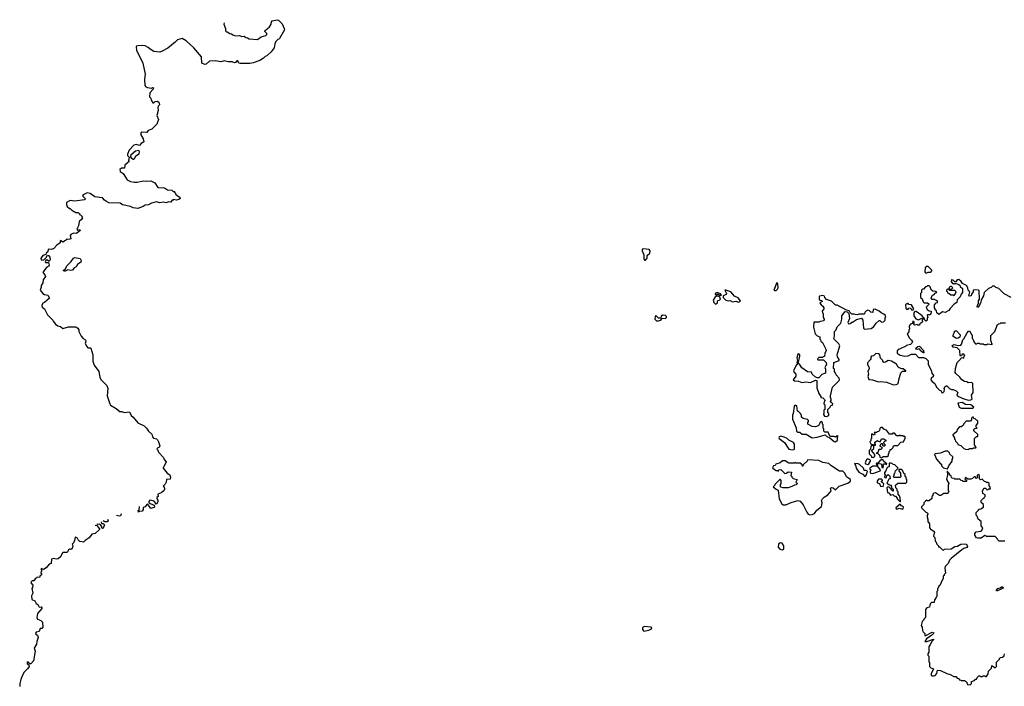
# Model space of a CAD drawing. Extents: x 2029826 to 2248070, y 228728 to 402406.
# Tile 97 of 256: x 2054529 to 2066748, y 325930 to 334202. Entities that reach past the tile are written whole.
import ezdxf

# ---------------------------------------------------------------- set-up
doc = ezdxf.new("R2010")
doc.units = 0

msp = doc.modelspace()

# ---------------------------------------------------------------- linework, layer by layer
at = {"layer": '0CON10XD'}
for points in [[(2057067, 334162), (2057063, 334145), (2057082, 334095), (2057083, 334063), (2057095, 334050), (2057105, 334050), (2057135, 334030), (2057157, 334027), (2057173, 334013), (2057205, 334002), (2057255, 334007), (2057285, 333992), (2057315, 334000), (2057335, 333980), (2057355, 333978), (2057375, 333963), (2057482, 333958), (2057525, 333990), (2057582, 334008), (2057595, 334020), (2057595, 334030), (2057570, 334055), (2057570, 334065), (2057628, 334112), (2057648, 334145), (2057653, 334177), (2057661, 334189), (2057725, 334202), (2057740, 334195), (2057785, 334150), (2057812, 334095), (2057814, 334075), (2057755, 333970), (2057745, 333960), (2057732, 333958), (2057707, 333933), (2057695, 333902), (2057686, 333855), (2057649, 333805), (2057595, 333754), (2057574, 333746), (2057556, 333724), (2057510, 333695), (2057425, 333667), (2057385, 333660), (2057265, 333658), (2057250, 333665), (2057235, 333690), (2057225, 333692), (2057208, 333672), (2057195, 333669), (2057165, 333681), (2057115, 333679), (2057065, 333694), (2057025, 333679), (2056955, 333690), (2056885, 333688), (2056845, 333650), (2056825, 333648), (2056790, 333665), (2056785, 333742), (2056691, 333855), (2056595, 333941), (2056545, 333969), (2056486, 333954), (2056457, 333923), (2056369, 333851), (2056299, 333811), (2056270, 333800), (2056195, 333806), (2056147, 333837), (2056125, 333858), (2056085, 333878), (2056055, 333883), (2055995, 333880), (2055977, 333873), (2055973, 333865), (2055979, 333825), (2056059, 333665), (2056086, 333525), (2056078, 333465), (2056082, 333385), (2056095, 333370), (2056113, 333363), (2056165, 333352), (2056175, 333360), (2056188, 333358), (2056185, 333340), (2056142, 333295), (2056140, 333245), (2056158, 333228), (2056160, 333205), (2056182, 333172), (2056195, 333170), (2056212, 333188), (2056235, 333192), (2056255, 333180), (2056260, 333165), (2056262, 333145), (2056250, 333135), (2056242, 333115), (2056248, 333075), (2056232, 333015), (2056252, 332965), (2056230, 332905), (2056170, 332845), (2056125, 332828), (2056105, 332803), (2056044, 332806), (2056031, 332799), (2056034, 332775), (2056060, 332725), (2056070, 332685), (2056035, 332668), (2056015, 332640), (2055975, 332654), (2055945, 332644), (2055889, 332585), (2055868, 332535), (2055868, 332518), (2055888, 332495), (2055880, 332455), (2055888, 332442), (2055832, 332398), (2055828, 332362), (2055791, 332359), (2055770, 332345), (2055777, 332317), (2055812, 332292), (2055862, 332215), (2055905, 332196), (2055948, 332188), (2055985, 332188), (2056065, 332204), (2056105, 332199), (2056155, 332203), (2056206, 332176), (2056245, 332122), (2056326, 332116), (2056365, 332092), (2056418, 332088), (2056432, 332072), (2056445, 332070), (2056455, 332060), (2056471, 332031), (2056515, 332000), (2056520, 331985), (2056505, 331970), (2056475, 331962), (2056435, 331970), (2056425, 331960), (2056415, 331960), (2056405, 331940), (2056375, 331942), (2056345, 331930), (2056315, 331938), (2056269, 331929), (2056225, 331942), (2056163, 331927), (2056126, 331904), (2056085, 331900), (2056062, 331885), (2055995, 331861), (2055935, 331867), (2055905, 331886), (2055805, 331906), (2055776, 331926), (2055635, 331928), (2055608, 331948), (2055582, 331962), (2055555, 331990), (2055460, 332005), (2055404, 332044), (2055365, 332053), (2055315, 332028), (2055308, 332015), (2055340, 331985), (2055340, 331975), (2055332, 331968), (2055215, 331952), (2055155, 331960), (2055110, 331935), (2055108, 331908), (2055120, 331885), (2055145, 331860), (2055155, 331860), (2055175, 331840), (2055225, 331810), (2055255, 331810), (2055270, 331795), (2055270, 331785), (2055285, 331780), (2055300, 331765), (2055300, 331755), (2055310, 331745), (2055296, 331724), (2055265, 331700), (2055260, 331645), (2055238, 331605), (2055245, 331592), (2055275, 331600), (2055280, 331585), (2055235, 331548), (2055195, 331552), (2055162, 331535), (2055157, 331525), (2055162, 331485), (2055153, 331477), (2055123, 331473), (2055115, 331480), (2055098, 331462), (2055065, 331442), (2055035, 331462), (2055030, 331455), (2055032, 331435), (2054988, 331405), (2054952, 331365), (2054925, 331352), (2054885, 331353), (2054873, 331317), (2054858, 331305), (2054853, 331287), (2054815, 331278), (2054808, 331262), (2054790, 331245), (2054790, 331235), (2054805, 331220), (2054829, 331221), (2054858, 331252), (2054875, 331280), (2054888, 331278), (2054902, 331255), (2054907, 331225), (2054895, 331200), (2054865, 331222), (2054853, 331217), (2054844, 331196), (2054848, 331188), (2054885, 331190), (2054893, 331155), (2054892, 331145), (2054865, 331130), (2054842, 331102), (2054814, 331065), (2054842, 331035), (2054847, 331017), (2054821, 330975), (2054816, 330935), (2054796, 330905), (2054797, 330885), (2054783, 330845), (2054815, 330804), (2054835, 330792), (2054878, 330785), (2054898, 330745), (2054838, 330692), (2054817, 330683), (2054803, 330655), (2054806, 330636), (2054838, 330615), (2054875, 330538), (2054940, 330475), (2054945, 330460), (2054974, 330424), (2055003, 330403), (2055037, 330397), (2055065, 330370), (2055135, 330392), (2055225, 330390), (2055252, 330375), (2055262, 330355), (2055262, 330335), (2055293, 330275), (2055317, 330247), (2055345, 330230), (2055348, 330215), (2055340, 330185), (2055360, 330145), (2055375, 330130), (2055405, 330130), (2055410, 330125), (2055437, 330045), (2055437, 329965), (2055453, 329915), (2055511, 329835), (2055524, 329765), (2055536, 329736), (2055610, 329665), (2055623, 329625), (2055613, 329535), (2055648, 329435), (2055657, 329417), (2055725, 329378), (2055750, 329355), (2055765, 329342), (2055795, 329342), (2055827, 329327), (2055890, 329335), (2055911, 329291), (2055939, 329269), (2055995, 329198), (2056075, 329162), (2056103, 329135), (2056127, 329097), (2056168, 329058), (2056178, 329025), (2056191, 329011), (2056225, 329000), (2056238, 328988), (2056252, 328965), (2056268, 328915), (2056258, 328892), (2056242, 328888), (2056230, 328875), (2056238, 328868), (2056250, 328835), (2056315, 328770), (2056323, 328743), (2056346, 328716), (2056318, 328652), (2056310, 328645), (2056310, 328635), (2056360, 328575), (2056392, 328555), (2056400, 328525), (2056395, 328502), (2056352, 328498), (2056348, 328465), (2056335, 328440), (2056310, 328415), (2056320, 328405), (2056327, 328375), (2056316, 328354), (2056285, 328330), (2056242, 328315), (2056248, 328285), (2056230, 328275), (2056230, 328255), (2056242, 328242), (2056242, 328225), (2056230, 328195), (2056222, 328192), (2056203, 328223), (2056185, 328233), (2056145, 328240), (2056130, 328225), (2056132, 328212), (2056147, 328197), (2056197, 328177), (2056200, 328155), (2056193, 328147), (2056158, 328138), (2056129, 328179), (2056115, 328190), (2056105, 328188), (2056085, 328158), (2056062, 328148), (2056062, 328125), (2056048, 328105), (2056015, 328100), (2056005, 328090), (2056000, 328110), (2056010, 328115), (2056017, 328160)], [(2055935, 332467), (2055919, 332479), (2055909, 332499), (2055911, 332529), (2055965, 332575), (2056005, 332582), (2056012, 332565), (2056008, 332532), (2055965, 332506), (2055945, 332468), (2055935, 332467)], [(2062295, 331218), (2062316, 331245), (2062314, 331276), (2062351, 331305), (2062354, 331335), (2062340, 331350), (2062265, 331361), (2062254, 331355), (2062252, 331335), (2062273, 331283), (2062275, 331240), (2062285, 331220), (2062295, 331218)], [(2055085, 331080), (2055072, 331085), (2055073, 331095), (2055098, 331112), (2055115, 331150), (2055169, 331201), (2055195, 331242), (2055215, 331250), (2055278, 331238), (2055291, 331215), (2055286, 331195), (2055247, 331163), (2055229, 331135), (2055202, 331118), (2055185, 331095), (2055165, 331088), (2055125, 331100), (2055095, 331083), (2055085, 331080)], [(2065785, 331060), (2065805, 331070), (2065835, 331070), (2065850, 331085), (2065850, 331095), (2065805, 331140), (2065780, 331140), (2065768, 331125), (2065760, 331075), (2065772, 331062), (2065785, 331060)], [(2063895, 330840), (2063915, 330842), (2063935, 330858), (2063942, 330875), (2063938, 330925), (2063925, 330940), (2063890, 330845), (2063895, 330840)], [(2066833, 330753), (2066745, 330800), (2066680, 330865), (2066645, 330880), (2066627, 330897), (2066603, 330897), (2066585, 330880), (2066552, 330868), (2066500, 330815), (2066493, 330797), (2066490, 330775), (2066460, 330725), (2066457, 330693), (2066440, 330665), (2066440, 330655), (2066432, 330648), (2066430, 330635), (2066415, 330630), (2066410, 330645), (2066427, 330683), (2066428, 330715), (2066440, 330735), (2066438, 330838), (2066427, 330847), (2066395, 330852), (2066363, 330847), (2066360, 330825), (2066340, 330795), (2066338, 330775), (2066315, 330770), (2066310, 330775), (2066320, 330825), (2066300, 330845), (2066297, 330875), (2066281, 330905), (2066230, 330930), (2066215, 330952), (2066185, 330978), (2066164, 330976), (2066145, 330950), (2066135, 330950), (2066115, 330970), (2066102, 330972), (2066095, 330980), (2066090, 330955), (2066105, 330930), (2066118, 330928), (2066125, 330920), (2066132, 330928), (2066145, 330930), (2066175, 330922), (2066195, 330910), (2066202, 330892), (2066228, 330865), (2066230, 330815), (2066212, 330798), (2066200, 330765), (2066162, 330728), (2066158, 330692), (2066127, 330673), (2066075, 330620), (2066060, 330595), (2066015, 330570), (2065983, 330577), (2065935, 330542), (2065913, 330563), (2065908, 330588), (2065892, 330602), (2065890, 330615), (2065880, 330625), (2065880, 330665), (2065902, 330688), (2065918, 330692), (2065920, 330715), (2065895, 330720), (2065885, 330730), (2065855, 330730), (2065840, 330745), (2065855, 330780), (2065865, 330790), (2065878, 330792), (2065892, 330808), (2065910, 330815), (2065895, 330830), (2065862, 330832), (2065842, 330852), (2065828, 330888), (2065815, 330900), (2065795, 330900), (2065788, 330892), (2065772, 330888), (2065745, 330860), (2065732, 330858), (2065720, 330845), (2065720, 330815), (2065710, 330805), (2065710, 330755), (2065728, 330738), (2065742, 330702), (2065755, 330690), (2065795, 330690), (2065810, 330675), (2065808, 330662), (2065780, 330635), (2065790, 330605), (2065815, 330590), (2065840, 330585), (2065835, 330550), (2065825, 330540), (2065795, 330540), (2065790, 330535), (2065795, 330520), (2065800, 330505), (2065793, 330497), (2065790, 330475), (2065775, 330460), (2065762, 330472), (2065755, 330500), (2065723, 330533), (2065655, 330580), (2065645, 330582), (2065634, 330576), (2065627, 330563), (2065627, 330527), (2065651, 330491), (2065685, 330478), (2065725, 330500), (2065740, 330485), (2065730, 330475), (2065732, 330455), (2065726, 330444), (2065702, 330428), (2065695, 330410), (2065675, 330410), (2065665, 330418), (2065635, 330410), (2065620, 330425), (2065630, 330435), (2065630, 330455), (2065615, 330460), (2065608, 330432), (2065585, 330422), (2065571, 330409), (2065567, 330395), (2065572, 330365), (2065563, 330347), (2065562, 330328), (2065542, 330305), (2065570, 330250), (2065598, 330225), (2065607, 330205), (2065602, 330188), (2065585, 330170), (2065535, 330160), (2065525, 330150), (2065455, 330120), (2065448, 330112), (2065432, 330108), (2065420, 330095), (2065420, 330065), (2065455, 330040), (2065515, 330028), (2065555, 330032), (2065595, 330050), (2065645, 330050), (2065685, 330010), (2065745, 330012), (2065775, 330000), (2065805, 329970), (2065803, 329923), (2065842, 329855), (2065848, 329815), (2065868, 329785), (2065865, 329772), (2065842, 329755), (2065838, 329735), (2065852, 329712), (2065886, 329686), (2065905, 329641), (2065945, 329607), (2065966, 329596), (2065970, 329575), (2065985, 329572), (2066002, 329588), (2066008, 329615), (2066002, 329625), (2066010, 329645), (2066025, 329660), (2066035, 329660), (2066070, 329625), (2066093, 329613), (2066115, 329612), (2066150, 329595), (2066170, 329575), (2066160, 329545), (2066180, 329525), (2066245, 329498), (2066305, 329480)], [(2063175, 330780), (2063195, 330800), (2063213, 330783), (2063235, 330782), (2063240, 330785), (2063225, 330802), (2063185, 330818), (2063158, 330805), (2063158, 330795), (2063175, 330780)], [(2063449, 330699), (2063465, 330704), (2063473, 330715), (2063445, 330750), (2063401, 330771), (2063356, 330825), (2063294, 330846), (2063280, 330845), (2063302, 330805), (2063297, 330793), (2063260, 330775), (2063258, 330765), (2063260, 330755), (2063292, 330722), (2063325, 330713), (2063346, 330716), (2063375, 330701), (2063415, 330711), (2063449, 330699)], [(2066125, 330780), (2066140, 330795), (2066150, 330825), (2066135, 330840), (2066072, 330842), (2066060, 330860), (2066095, 330860), (2066110, 330875), (2066095, 330890), (2066075, 330890), (2066062, 330878), (2066060, 330860), (2066042, 330858), (2066032, 330848), (2066030, 330835), (2066038, 330828), (2066042, 330812), (2066058, 330808), (2066085, 330790), (2066115, 330790), (2066125, 330780)], [(2063165, 330674), (2063190, 330685), (2063190, 330715), (2063218, 330725), (2063226, 330734), (2063218, 330758), (2063205, 330768), (2063175, 330770), (2063155, 330753), (2063135, 330722), (2063142, 330695), (2063165, 330674)], [(2064545, 329280), (2064570, 329295), (2064570, 329315), (2064560, 329325), (2064560, 329365), (2064588, 329392), (2064592, 329408), (2064602, 329418), (2064615, 329420), (2064620, 329435), (2064605, 329450), (2064590, 329455), (2064590, 329465), (2064600, 329475), (2064600, 329495), (2064590, 329515), (2064592, 329535), (2064618, 329642), (2064700, 329725), (2064702, 329735), (2064700, 329755), (2064660, 329795), (2064650, 329825), (2064640, 329835), (2064640, 329865), (2064630, 329875), (2064632, 329948), (2064700, 329975), (2064700, 329985), (2064678, 330018), (2064672, 330045), (2064708, 330155), (2064695, 330180), (2064634, 330244), (2064642, 330275), (2064640, 330335), (2064660, 330355), (2064675, 330390), (2064718, 330435), (2064733, 330487), (2064733, 330527), (2064775, 330580), (2064798, 330578), (2064820, 330555), (2064826, 330494), (2064808, 330445), (2064815, 330430), (2064837, 330433), (2064855, 330450), (2064865, 330450), (2064915, 330480), (2064975, 330500), (2064992, 330472), (2065002, 330375), (2065015, 330360), (2065095, 330370), (2065130, 330395), (2065158, 330435), (2065195, 330470), (2065205, 330470), (2065225, 330450), (2065248, 330452), (2065270, 330475), (2065270, 330505), (2065280, 330515), (2065272, 330522), (2065270, 330535), (2065255, 330550), (2065220, 330565), (2065197, 330587), (2065145, 330612), (2065122, 330605), (2065115, 330570), (2065093, 330573), (2065075, 330590), (2065055, 330598), (2065027, 330583), (2065016, 330564), (2065005, 330550), (2064945, 330548), (2064925, 330540), (2064898, 330542), (2064885, 330550), (2064855, 330550), (2064832, 330572), (2064825, 330590), (2064788, 330598), (2064675, 330658), (2064655, 330660), (2064605, 330710), (2064542, 330732), (2064520, 330755), (2064515, 330770), (2064495, 330778), (2064455, 330770), (2064450, 330765), (2064452, 330732), (2064462, 330722), (2064478, 330718), (2064490, 330705), (2064472, 330698), (2064460, 330685), (2064474, 330664), (2064498, 330648), (2064510, 330625), (2064510, 330615), (2064488, 330585), (2064490, 330565), (2064500, 330555), (2064502, 330505), (2064512, 330485), (2064510, 330465), (2064465, 330458), (2064445, 330448), (2064385, 330450), (2064380, 330385), (2064400, 330305), (2064425, 330280), (2064460, 330265), (2064460, 330235), (2064468, 330228), (2064470, 330215), (2064490, 330195), (2064532, 330115), (2064538, 330095), (2064520, 330065), (2064518, 330022), (2064502, 330018), (2064495, 330010), (2064445, 330010), (2064430, 329995), (2064435, 329980), (2064505, 329980), (2064538, 329948), (2064540, 329925), (2064522, 329885), (2064530, 329865), (2064530, 329815), (2064485, 329800), (2064445, 329760), (2064425, 329758), (2064399, 329769), (2064362, 329802), (2064357, 329827), (2064305, 329833), (2064275, 329852), (2064235, 329882), (2064206, 329926), (2064190, 329935), (2064212, 330025), (2064209, 330045), (2064195, 330060), (2064185, 330050), (2064175, 330005), (2064180, 329975), (2064174, 329955), (2064182, 329935), (2064161, 329905), (2064134, 329845), (2064135, 329833), (2064162, 329805), (2064162, 329778), (2064130, 329735), (2064145, 329720), (2064195, 329718), (2064235, 329702), (2064285, 329708), (2064345, 329700), (2064405, 329728), (2064420, 329725), (2064423, 329635), (2064448, 329565), (2064470, 329525), (2064470, 329515), (2064495, 329510), (2064515, 329490), (2064520, 329475), (2064510, 329445), (2064510, 329435), (2064520, 329425), (2064520, 329365), (2064510, 329355), (2064510, 329325), (2064503, 329303), (2064515, 329282), (2064545, 329280)], [(2065615, 330598), (2065626, 330616), (2065598, 330665), (2065565, 330668), (2065555, 330680), (2065545, 330682), (2065522, 330668), (2065528, 330618), (2065535, 330610), (2065555, 330612), (2065565, 330622), (2065585, 330628), (2065595, 330600), (2065615, 330598)], [(2062455, 330464), (2062485, 330472), (2062492, 330488), (2062503, 330497), (2062545, 330496), (2062554, 330505), (2062555, 330518), (2062542, 330532), (2062505, 330537), (2062490, 330525), (2062485, 330500), (2062455, 330497), (2062425, 330530), (2062415, 330520), (2062410, 330485), (2062430, 330465), (2062455, 330464)], [(2066305, 329480), (2066335, 329483), (2066350, 329495), (2066340, 329545), (2066360, 329575), (2066358, 329688), (2066345, 329700), (2066298, 329698), (2066285, 329710), (2066253, 329713), (2066220, 329735), (2066196, 329766), (2066145, 329810), (2066140, 329825), (2066142, 329875), (2066162, 329948), (2066208, 329992), (2066212, 330008), (2066235, 330010), (2066248, 330002), (2066250, 330025), (2066260, 330035), (2066245, 330050), (2066225, 330050), (2066218, 330032), (2066202, 330032), (2066198, 330098), (2066165, 330130), (2066115, 330140), (2066102, 330158), (2066125, 330170), (2066175, 330160), (2066208, 330165), (2066218, 330175), (2066232, 330228), (2066245, 330240), (2066288, 330315), (2066305, 330338), (2066315, 330340), (2066350, 330285), (2066350, 330245), (2066360, 330235), (2066370, 330205), (2066392, 330182), (2066405, 330180), (2066415, 330190), (2066435, 330190), (2066445, 330180), (2066485, 330180), (2066495, 330170), (2066535, 330170), (2066545, 330180), (2066595, 330170), (2066600, 330175), (2066592, 330182), (2066590, 330205), (2066580, 330215), (2066580, 330285), (2066630, 330335), (2066662, 330418), (2066675, 330430), (2066698, 330432), (2066705, 330440), (2066765, 330440)], [(2066155, 330248), (2066113, 330273), (2066112, 330285), (2066135, 330340), (2066155, 330340), (2066202, 330292), (2066198, 330262), (2066175, 330252), (2066155, 330248)], [(2065372, 329672), (2065405, 329674), (2065428, 329685), (2065437, 329703), (2065438, 329735), (2065465, 329820), (2065485, 329840), (2065525, 329840), (2065528, 329848), (2065512, 329852), (2065495, 329870), (2065475, 329870), (2065444, 329884), (2065432, 329892), (2065409, 329929), (2065350, 329965), (2065307, 329973), (2065275, 329952), (2065255, 329950), (2065240, 329965), (2065240, 329975), (2065212, 330002), (2065202, 330042), (2065187, 330057), (2065155, 330058), (2065125, 330032), (2065100, 330025), (2065090, 330015), (2065092, 329995), (2065085, 329980), (2065052, 329945), (2065052, 329925), (2065068, 329895), (2065070, 329875), (2065053, 329835), (2065061, 329805), (2065056, 329774), (2065067, 329737), (2065113, 329733), (2065185, 329708), (2065215, 329713), (2065285, 329706), (2065372, 329672)], [(2065750, 330070), (2065745, 330070), (2065711, 330091), (2065695, 330120), (2065665, 330110), (2065652, 330112), (2065655, 330130), (2065675, 330147), (2065695, 330150), (2065747, 330097), (2065750, 330070)], [(2066355, 329380), (2066370, 329395), (2066335, 329424), (2066265, 329429), (2066225, 329450), (2066170, 329445), (2066190, 329395), (2066215, 329380), (2066355, 329380)], [(2064655, 328962), (2064680, 328985), (2064678, 329022), (2064688, 329035), (2064675, 329037), (2064655, 329022), (2064635, 329031), (2064595, 329028), (2064584, 329034), (2064564, 329084), (2064522, 329082), (2064510, 329095), (2064510, 329125), (2064500, 329135), (2064500, 329175), (2064492, 329182), (2064490, 329205), (2064478, 329218), (2064462, 329208), (2064450, 329175), (2064437, 329163), (2064405, 329150), (2064364, 329154), (2064312, 329185), (2064310, 329205), (2064320, 329215), (2064318, 329228), (2064305, 329240), (2064253, 329253), (2064232, 329272), (2064230, 329295), (2064222, 329302), (2064220, 329315), (2064195, 329340), (2064180, 329345), (2064175, 329410), (2064162, 329412), (2064155, 329420), (2064142, 329408), (2064130, 329315), (2064120, 329295), (2064118, 329245), (2064166, 329136), (2064168, 329098), (2064180, 329085), (2064212, 329082), (2064241, 329061), (2064289, 329059), (2064365, 329013), (2064425, 329022), (2064525, 329052), (2064545, 329029), (2064583, 329013), (2064635, 328969), (2064655, 328962)], [(2066305, 328870), (2066315, 328880), (2066355, 328880), (2066365, 328890), (2066395, 328890), (2066400, 328895), (2066380, 328925), (2066380, 329005), (2066402, 329028), (2066418, 329032), (2066420, 329055), (2066372, 329102), (2066370, 329115), (2066382, 329128), (2066410, 329135), (2066400, 329145), (2066400, 329165), (2066420, 329195), (2066420, 329225), (2066402, 329232), (2066388, 329248), (2066372, 329252), (2066365, 329270), (2066352, 329268), (2066342, 329258), (2066340, 329235), (2066328, 329222), (2066275, 329220), (2066240, 329185), (2066240, 329175), (2066228, 329162), (2066215, 329150), (2066192, 329148), (2066162, 329118), (2066158, 329092), (2066128, 329062), (2066110, 329055), (2066110, 329045), (2066130, 329015), (2066130, 328995), (2066138, 328988), (2066142, 328972), (2066168, 328948), (2066172, 328932), (2066208, 328918), (2066245, 328880), (2066265, 328872), (2066305, 328870)], [(2065225, 328760), (2065245, 328780), (2065295, 328780), (2065310, 328795), (2065310, 328815), (2065320, 328825), (2065320, 328845), (2065330, 328855), (2065332, 328868), (2065345, 328870), (2065370, 328895), (2065370, 328905), (2065382, 328918), (2065425, 328920), (2065465, 328960), (2065498, 328962), (2065500, 328975), (2065520, 329005), (2065518, 329028), (2065502, 329032), (2065495, 329040), (2065465, 329040), (2065455, 329048), (2065445, 329040), (2065415, 329040), (2065385, 329070), (2065365, 329070), (2065355, 329060), (2065325, 329060), (2065288, 329108), (2065252, 329122), (2065235, 329140), (2065215, 329140), (2065202, 329128), (2065200, 329105), (2065188, 329092), (2065172, 329088), (2065165, 329080), (2065132, 329078), (2065140, 329065), (2065138, 329052), (2065125, 329050), (2065115, 329060), (2065102, 329058), (2065100, 329005), (2065092, 328998), (2065090, 328975), (2065080, 328965), (2065095, 328930), (2065125, 328930), (2065135, 328920), (2065148, 328922), (2065150, 328935), (2065140, 328945), (2065142, 328958), (2065175, 328980), (2065182, 328972), (2065208, 328962), (2065225, 329000), (2065255, 329000), (2065280, 328985), (2065278, 328972), (2065262, 328968), (2065250, 328955), (2065252, 328942), (2065268, 328928), (2065268, 328922), (2065258, 328912), (2065245, 328910), (2065238, 328938), (2065222, 328938), (2065200, 328915), (2065228, 328898), (2065228, 328882), (2065215, 328870), (2065192, 328868), (2065178, 328832), (2065160, 328825), (2065178, 328818), (2065198, 328798), (2065202, 328772), (2065218, 328768), (2065225, 328760)], [(2064125, 328866), (2064145, 328872), (2064144, 328935), (2064131, 328955), (2064075, 328983), (2064053, 329005), (2064015, 329023), (2063975, 329036), (2063953, 329025), (2063950, 329015), (2063956, 329005), (2064022, 328955), (2064075, 328871), (2064125, 328866)], [(2065125, 328770), (2065140, 328785), (2065140, 328805), (2065100, 328855), (2065128, 328882), (2065130, 328905), (2065118, 328918), (2065105, 328920), (2065090, 328905), (2065088, 328872), (2065070, 328855), (2065070, 328815), (2065100, 328785), (2065102, 328772), (2065125, 328770)], [(2066045, 328630), (2066060, 328665), (2066100, 328725), (2066100, 328745), (2066110, 328755), (2066108, 328778), (2066072, 328812), (2066068, 328828), (2066047, 328847), (2066015, 328848), (2065957, 328823), (2065890, 328815), (2065880, 328805), (2065905, 328750), (2065955, 328690), (2065968, 328688), (2065970, 328665), (2065995, 328640), (2066045, 328630)], [(2064335, 328056), (2064365, 328064), (2064394, 328076), (2064422, 328115), (2064479, 328161), (2064487, 328205), (2064480, 328235), (2064486, 328254), (2064512, 328278), (2064560, 328305), (2064589, 328341), (2064598, 328355), (2064592, 328388), (2064605, 328398), (2064625, 328392), (2064655, 328370), (2064700, 328415), (2064805, 328452), (2064838, 328475), (2064840, 328495), (2064791, 328531), (2064768, 328575), (2064745, 328600), (2064705, 328600), (2064595, 328670), (2064570, 328695), (2064495, 328708), (2064445, 328732), (2064305, 328740), (2064300, 328725), (2064252, 328678), (2064250, 328660), (2064242, 328662), (2064238, 328678), (2064215, 328700), (2064165, 328700), (2064155, 328708), (2064145, 328700), (2064075, 328700), (2064027, 328727), (2063995, 328727), (2063965, 328702), (2063912, 328688), (2063905, 328670), (2063882, 328668), (2063872, 328642), (2063895, 328620), (2063915, 328610), (2063935, 328610), (2063945, 328600), (2063952, 328618), (2063975, 328620), (2064025, 328572), (2064047, 328573), (2064065, 328590), (2064107, 328587), (2064100, 328545), (2064110, 328535), (2064110, 328525), (2064128, 328508), (2064178, 328498), (2064162, 328465), (2064180, 328445), (2064165, 328430), (2064143, 328427), (2064112, 328408), (2064065, 328392), (2064005, 328392), (2063975, 328400), (2063970, 328405), (2063970, 328435), (2063980, 328445), (2063980, 328485), (2063965, 328500), (2063900, 328435), (2063900, 328425), (2063880, 328405), (2063918, 328378), (2063940, 328365), (2063953, 328255), (2063988, 328195), (2064005, 328180), (2064035, 328182), (2064105, 328212), (2064184, 328236), (2064215, 328228), (2064254, 328184), (2064299, 328089), (2064315, 328067), (2064335, 328056)], [(2065055, 328682), (2065069, 328691), (2065088, 328725), (2065087, 328737), (2065055, 328752), (2065040, 328745), (2065020, 328705), (2065025, 328690), (2065055, 328682)], [(2065245, 328640), (2065250, 328665), (2065240, 328675), (2065255, 328690), (2065275, 328690), (2065285, 328680), (2065290, 328695), (2065272, 328702), (2065250, 328725), (2065245, 328740), (2065225, 328740), (2065202, 328728), (2065180, 328700), (2065162, 328698), (2065160, 328685), (2065175, 328670), (2065180, 328675), (2065180, 328700), (2065215, 328692), (2065230, 328675), (2065230, 328645), (2065245, 328640)], [(2065025, 328538), (2065044, 328566), (2065049, 328599), (2065035, 328610), (2065010, 328610), (2064999, 328639), (2064951, 328681), (2064935, 328690), (2064890, 328695), (2064902, 328675), (2064908, 328635), (2064945, 328588), (2064992, 328562), (2065015, 328538), (2065025, 328538)], [(2065115, 328572), (2065208, 328602), (2065210, 328615), (2065175, 328660), (2065115, 328660), (2065080, 328635), (2065080, 328625), (2065090, 328615), (2065082, 328595), (2065085, 328580), (2065093, 328573), (2065115, 328572)], [(2065455, 328220), (2065460, 328225), (2065457, 328267), (2065448, 328295), (2065430, 328315), (2065430, 328345), (2065420, 328355), (2065417, 328377), (2065403, 328393), (2065400, 328425), (2065425, 328450), (2065528, 328452), (2065540, 328465), (2065540, 328495), (2065530, 328505), (2065530, 328525), (2065520, 328535), (2065518, 328558), (2065502, 328572), (2065490, 328605), (2065475, 328620), (2065445, 328620), (2065440, 328615), (2065440, 328605), (2065460, 328575), (2065460, 328545), (2065468, 328532), (2065455, 328520), (2065382, 328522), (2065370, 328535), (2065380, 328545), (2065380, 328565), (2065388, 328572), (2065400, 328605), (2065430, 328635), (2065388, 328678), (2065372, 328682), (2065345, 328700), (2065325, 328700), (2065320, 328695), (2065318, 328652), (2065302, 328648), (2065290, 328635), (2065278, 328602), (2065260, 328585), (2065260, 328565), (2065270, 328555), (2065260, 328525), (2065268, 328518), (2065285, 328520), (2065290, 328545), (2065305, 328560), (2065327, 328537), (2065330, 328505), (2065315, 328500), (2065292, 328452), (2065325, 328430), (2065348, 328428), (2065340, 328415), (2065348, 328408), (2065350, 328395), (2065370, 328375), (2065370, 328355), (2065365, 328350), (2065352, 328362), (2065333, 328383), (2065328, 328398), (2065303, 328407), (2065290, 328395), (2065300, 328335), (2065315, 328330), (2065335, 328300), (2065365, 328310), (2065385, 328290), (2065398, 328288), (2065420, 328265), (2065420, 328255), (2065455, 328220)], [(2066755, 327730), (2066685, 327730), (2066662, 327752), (2066660, 327765), (2066635, 327790), (2066525, 327790), (2066518, 327798), (2066505, 327800), (2066460, 327770), (2066418, 327768), (2066405, 327773), (2066384, 327804), (2066382, 327828), (2066400, 327845), (2066460, 327855), (2066475, 327870), (2066480, 327895), (2066463, 327923), (2066460, 327975), (2066423, 328003), (2066412, 328042), (2066400, 328055), (2066400, 328085), (2066430, 328115), (2066435, 328130), (2066455, 328132), (2066490, 328155), (2066490, 328185), (2066462, 328212), (2066460, 328235), (2066485, 328260), (2066500, 328265), (2066500, 328275), (2066510, 328285), (2066510, 328305), (2066482, 328322), (2066478, 328352), (2066493, 328387), (2066517, 328387), (2066535, 328370), (2066548, 328372), (2066555, 328380), (2066578, 328382), (2066568, 328408), (2066560, 328415), (2066560, 328445), (2066545, 328460), (2066525, 328460), (2066518, 328468), (2066502, 328472), (2066475, 328500), (2066452, 328492), (2066440, 328505), (2066440, 328545), (2066425, 328560), (2066410, 328545), (2066410, 328535), (2066420, 328525), (2066405, 328510), (2066385, 328530), (2066375, 328530), (2066355, 328510), (2066335, 328500), (2066295, 328500), (2066265, 328520), (2066260, 328505), (2066278, 328488), (2066280, 328475), (2066275, 328470), (2066235, 328470), (2066228, 328478), (2066212, 328482), (2066195, 328500), (2066135, 328500), (2066125, 328510), (2066102, 328512), (2066092, 328522), (2066088, 328538), (2066070, 328555), (2066070, 328565), (2066052, 328582), (2066045, 328600), (2066040, 328595), (2066042, 328555), (2066030, 328495), (2066060, 328445), (2066052, 328425), (2066052, 328365), (2066060, 328345), (2066052, 328338), (2066048, 328322), (2065998, 328322), (2065962, 328298), (2065945, 328298), (2065895, 328330), (2065872, 328328), (2065860, 328315), (2065860, 328295), (2065850, 328285), (2065848, 328262), (2065817, 328233), (2065795, 328230), (2065785, 328240), (2065772, 328228), (2065750, 328205), (2065750, 328185), (2065722, 328158), (2065720, 328145), (2065775, 328090), (2065788, 328088), (2065800, 328075), (2065800, 328065), (2065790, 328055), (2065790, 328035), (2065800, 328025), (2065790, 328015), (2065800, 328005), (2065800, 327975), (2065820, 327945), (2065820, 327895), (2065842, 327872), (2065858, 327868), (2065880, 327845), (2065870, 327795), (2065887, 327777), (2065890, 327735), (2065900, 327725), (2065910, 327695), (2065930, 327675), (2065932, 327662), (2065945, 327660), (2065982, 327622), (2065995, 327620), (2066005, 327630), (2066090, 327635), (2066135, 327667), (2066169, 327671), (2066207, 327693), (2066255, 327698), (2066275, 327692), (2066289, 327679), (2066292, 327665), (2066285, 327653), (2066245, 327640), (2066222, 327625), (2066088, 327515), (2066068, 327495), (2066052, 327455), (2066014, 327416), (2066010, 327395), (2066020, 327335), (2066002, 327318), (2066000, 327305), (2065990, 327295), (2065990, 327265), (2065980, 327255), (2065948, 327182), (2065932, 327168), (2065930, 327155), (2065920, 327145), (2065920, 327115), (2065910, 327105), (2065910, 327045), (2065902, 327038), (2065898, 327022), (2065880, 327005), (2065878, 326972), (2065845, 326970), (2065833, 326957), (2065826, 326936), (2065819, 326911), (2065785, 326902), (2065771, 326885), (2065770, 326785), (2065750, 326765), (2065750, 326755), (2065728, 326735), (2065718, 326685), (2065728, 326665), (2065733, 326623), (2065740, 326605), (2065760, 326585), (2065762, 326562), (2065775, 326562), (2065855, 326600), (2065872, 326595), (2065870, 326585), (2065850, 326565), (2065782, 326518), (2065760, 326485), (2065785, 326484), (2065870, 326515), (2065870, 326505), (2065845, 326480), (2065827, 326443), (2065810, 326425), (2065810, 326355), (2065800, 326335), (2065800, 326315), (2065810, 326305), (2065810, 326235), (2065820, 326225), (2065820, 326175), (2065835, 326160), (2065870, 326145), (2065841, 326085), (2065840, 326065), (2065855, 326058), (2065875, 326058), (2065890, 326065), (2065912, 326088), (2065920, 326130), (2065955, 326127), (2066035, 326088), (2066077, 326077), (2066123, 326053), (2066145, 326050), (2066165, 326030), (2066178, 326028), (2066192, 326012), (2066208, 326008), (2066215, 326000), (2066255, 326000), (2066280, 325985), (2066292, 325952), (2066325, 325950)], [(2065245, 328410), (2065252, 328442), (2065238, 328458), (2065220, 328465), (2065238, 328482), (2065238, 328488), (2065225, 328500), (2065185, 328500), (2065170, 328475), (2065172, 328455), (2065200, 328445), (2065213, 328413), (2065245, 328410)], [(2065415, 328128), (2065445, 328142), (2065485, 328129), (2065495, 328134), (2065496, 328156), (2065471, 328171), (2065455, 328190), (2065402, 328145), (2065405, 328132), (2065415, 328128)], [(2055617, 328004), (2055628, 327985), (2055625, 327980), (2055615, 327972), (2055585, 327972), (2055566, 327983)], [(2055783, 328073), (2055787, 328067), (2055780, 328045), (2055765, 328040), (2055729, 328051)], [(2055466, 327929), (2055487, 327927), (2055520, 327885), (2055520, 327875), (2055465, 327828), (2055425, 327818), (2055389, 327771), (2055341, 327739), (2055322, 327718), (2055276, 327726), (2055255, 327748), (2055242, 327772), (2055218, 327782), (2055209, 327741), (2055195, 327710), (2055180, 327695), (2055187, 327677), (2055181, 327639), (2055165, 327628), (2055145, 327630), (2055133, 327625), (2055118, 327592), (2055065, 327590), (2055052, 327575), (2055039, 327541), (2055005, 327512), (2054985, 327508), (2054945, 327517), (2054925, 327508), (2054920, 327455), (2054894, 327446), (2054859, 327401), (2054825, 327380), (2054812, 327382), (2054805, 327390), (2054792, 327388), (2054800, 327375), (2054800, 327355), (2054790, 327345), (2054790, 327335), (2054798, 327328), (2054800, 327315), (2054780, 327295), (2054780, 327285), (2054745, 327280), (2054720, 327265), (2054705, 327240), (2054685, 327240), (2054670, 327225), (2054668, 327215), (2054690, 327185), (2054688, 327155), (2054680, 327145), (2054690, 327085), (2054676, 327054), (2054678, 327008), (2054715, 326991), (2054735, 326957), (2054754, 326944), (2054765, 326920), (2054775, 326914), (2054795, 326916), (2054803, 326905), (2054804, 326895), (2054750, 326835), (2054740, 326785), (2054751, 326765), (2054793, 326745), (2054811, 326725), (2054814, 326665), (2054805, 326649), (2054784, 326646), (2054769, 326611), (2054735, 326603), (2054725, 326590), (2054728, 326575), (2054748, 326565), (2054760, 326535), (2054740, 326485), (2054736, 326455), (2054708, 326405), (2054719, 326365), (2054701, 326245), (2054665, 326208), (2054655, 326210), (2054635, 326232), (2054621, 326225), (2054620, 326210), (2054642, 326195), (2054646, 326175), (2054627, 326145), (2054584, 326105), (2054560, 326060), (2054541, 326015), (2054529, 325965), (2054529, 325929)], [(2055539, 327972), (2055542, 327952), (2055565, 327950), (2055580, 327935), (2055565, 327892), (2055555, 327890), (2055550, 327895), (2055550, 327915), (2055522, 327942), (2055495, 327937), (2055487, 327945)], [(2063995, 327622), (2064012, 327638), (2064012, 327675), (2063990, 327705), (2063968, 327712), (2063948, 327695), (2063940, 327655), (2063962, 327632), (2063995, 327622)], [(2066665, 327114), (2066650, 327115), (2066650, 327125), (2066666, 327144), (2066698, 327152), (2066715, 327166), (2066730, 327165), (2066734, 327155), (2066726, 327145), (2066665, 327114)], [(2062275, 326616), (2062335, 326625), (2062370, 326645), (2062372, 326655), (2062362, 326662), (2062285, 326671), (2062265, 326665), (2062258, 326655), (2062259, 326635), (2062275, 326616)], [(2066325, 325950), (2066340, 325965), (2066342, 325988), (2066358, 325992), (2066362, 325998), (2066378, 326002), (2066392, 326018), (2066405, 326020), (2066412, 326038), (2066432, 326058), (2066445, 326060), (2066455, 326050), (2066475, 326050), (2066485, 326060), (2066505, 326060), (2066515, 326050), (2066528, 326052), (2066550, 326085), (2066552, 326118), (2066588, 326155), (2066592, 326188), (2066635, 326160), (2066650, 326175), (2066652, 326228), (2066690, 326265), (2066690, 326275), (2066702, 326288), (2066728, 326292), (2066745, 326310), (2066750, 326335)]]:
    msp.add_lwpolyline(points, dxfattribs=at)

doc.saveas('drawing.dxf')
